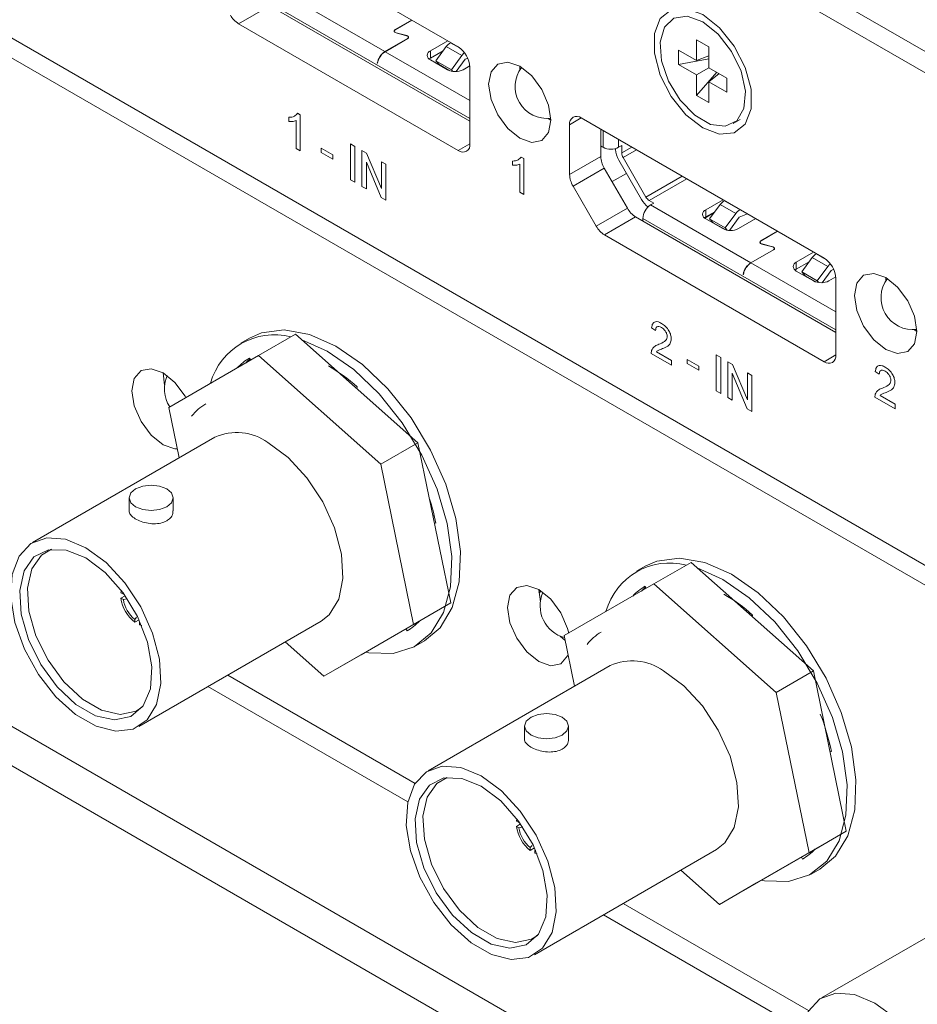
# Model space of a CAD drawing. Header units: millimetres. Extents: x 0 to 1118, y 0 to 864.
# Tile 159 of 256: x 127 to 137, y 670 to 682. Entities that reach past the tile are written whole.
import ezdxf

# ---------------------------------------------------------------- set-up
doc = ezdxf.new("R2010")
doc.units = ezdxf.units.MM

msp = doc.modelspace()

# ---------------------------------------------------------------- linework, layer by layer
at = {"color": 9, "linetype": 'Continuous', "lineweight": 0}
for p, q in [((145.917, 662.6045), (98.0802, 690.22)), ((145.917, 662.1583), (97.9388, 689.8555)), ((130.1068, 681.8434), (131.2452, 681.1862)), ((129.9372, 681.7066), (129.5837, 681.5025)), ((130.0184, 681.6903), (132.2104, 680.4249)), ((131.3601, 681.4341), (131.3601, 681.4362)), ((131.3726, 681.3987), (131.3726, 681.4003)), ((131.4926, 681.3681), (131.4926, 681.3665)), ((131.5016, 681.3342), (131.5016, 681.3321)), ((131.9417, 681.2444), (132.1184, 681.1424)), ((132.1002, 681.2234), (131.991, 681.2864)), ((131.247, 681.1852), (132.2104, 680.629)), ((131.7614, 681.1944), (131.7614, 681.1127)), ((130.1551, 680.3915), (130.1551, 680.4398)), ((130.2528, 680.4854), (130.282, 680.4686)), ((130.282, 680.4686), (130.282, 680.0603)), ((133.4744, 680.4322), (133.3418, 680.3557)), ((130.2367, 680.0865), (130.2367, 680.4046)), ((133.7219, 680.2894), (133.7219, 680.0994)), ((130.282, 680.0603), (130.2367, 680.0865)), ((130.5222, 680.0891), (130.6537, 680.0132)), ((130.5222, 680.042), (130.5222, 680.0891)), ((130.8531, 680.1389), (130.903, 680.1101)), ((130.8531, 679.7306), (130.8531, 680.1389)), ((130.903, 680.1101), (130.903, 679.7018)), ((132.0779, 680.0626), (132.2104, 680.1392)), ((133.8987, 680.1873), (133.8987, 680.0994)), ((133.934, 680.035), (134.0483, 680.1009)), ((130.6537, 679.9661), (130.5222, 680.042)), ((130.6537, 680.0132), (130.6537, 679.9661)), ((130.9846, 680.063), (131.0373, 680.0326)), ((130.9846, 679.6547), (130.9846, 680.063)), ((131.0373, 680.0326), (131.2067, 679.6301)), ((132.7923, 679.9891), (132.8215, 679.9722)), ((133.3418, 679.7903), (133.6954, 679.9944)), ((134.1013, 680.0703), (133.9495, 679.9827)), ((131.2038, 679.5281), (131.0344, 679.9306)), ((131.0344, 679.9306), (131.0344, 679.6259)), ((131.2067, 679.9348), (131.2565, 679.906)), ((131.2067, 679.6301), (131.2067, 679.9348)), ((131.2565, 679.906), (131.2565, 679.4977)), ((132.6945, 679.8952), (132.6945, 679.9434)), ((132.7761, 679.5901), (132.7761, 679.9082)), ((132.8215, 679.9722), (132.8215, 679.5639)), ((133.7342, 679.8638), (133.3806, 679.6597)), ((134.2084, 679.5344), (134.619, 679.7714)), ((130.903, 679.7018), (130.8531, 679.7306)), ((131.0344, 679.6259), (130.9846, 679.6547)), ((134.6721, 679.7408), (134.2459, 679.4948)), ((131.2565, 679.4977), (131.2038, 679.5281)), ((132.8215, 679.5639), (132.7761, 679.5901)), ((134.261, 679.4452), (135.3995, 678.788)), ((135.0512, 679.4493), (135.2279, 679.3473)), ((135.1005, 679.4913), (135.2773, 679.3893)), ((133.6442, 679.2032), (133.9977, 679.4074)), ((134.0915, 679.3084), (133.7379, 679.1043)), ((134.8877, 679.3896), (134.8877, 679.3079)), ((134.1727, 679.2921), (136.3647, 678.0267)), ((135.5144, 679.0359), (135.5144, 679.038)), ((135.5269, 679.0005), (135.5269, 679.0021)), ((135.6469, 678.9699), (135.6469, 678.9683)), ((135.6558, 678.936), (135.6558, 678.9339)), ((136.2544, 678.8252), (136.1453, 678.8882)), ((135.4013, 678.787), (136.3647, 678.2308)), ((135.9157, 678.7962), (135.9157, 678.7145)), ((136.0959, 678.8462), (136.2727, 678.7442)), ((134.3184, 678.018), (134.2731, 678.0494)), ((134.4997, 677.6255), (134.2685, 677.7589)), ((134.3267, 677.7777), (134.4997, 677.6778)), ((135.0074, 677.7407), (135.0572, 677.7119)), ((135.0074, 677.3324), (135.0074, 677.7407)), ((136.2321, 677.6644), (136.3647, 677.741)), ((134.4997, 677.6778), (134.4997, 677.6255)), ((134.6765, 677.6909), (134.8079, 677.615)), ((134.6765, 677.6438), (134.6765, 677.6909)), ((134.8079, 677.5679), (134.6765, 677.6438)), ((135.0572, 677.7119), (135.0572, 677.3036)), ((135.1388, 677.6648), (135.1915, 677.6344)), ((135.1388, 677.2565), (135.1388, 677.6648)), ((135.1915, 677.6344), (135.3609, 677.2319)), ((134.8079, 677.615), (134.8079, 677.5679)), ((135.3581, 677.1299), (135.1887, 677.5324)), ((135.1887, 677.5324), (135.1887, 677.2277)), ((135.3609, 677.5366), (135.4108, 677.5078)), ((135.3609, 677.2319), (135.3609, 677.5366)), ((136.8579, 677.5217), (136.8125, 677.5531)), ((135.4108, 677.5078), (135.4108, 677.0995)), ((135.0572, 677.3036), (135.0074, 677.3324)), ((135.1887, 677.2277), (135.1388, 677.2565)), ((137.0392, 677.1291), (136.808, 677.2626)), ((136.8662, 677.2813), (137.0392, 677.1814)), ((137.0392, 677.1814), (137.0392, 677.1291)), ((135.4108, 677.0995), (135.3581, 677.1299)), ((132.992, 675.0561), (133.0084, 675.0656))]:
    msp.add_line(p, q, dxfattribs=at)
at = {"color": 7, "linetype": 'Continuous', "lineweight": 15}
for p, q in [((124.1317, 688.8356), (145.917, 676.2592)), ((124.1141, 688.6019), (145.917, 676.0153)), ((124.1141, 683.0086), (145.917, 670.422)), ((124.1141, 682.784), (145.917, 670.1975)), ((132.0779, 681.2384), (129.3201, 682.8304)), ((129.9372, 681.7066), (132.2104, 680.3943)), ((131.3601, 681.4362), (131.5477, 681.5445)), ((131.5494, 681.5435), (131.3619, 681.4352)), ((129.5837, 681.5025), (132.0779, 680.0626)), ((131.2452, 681.1862), (131.5016, 681.3342)), ((131.5033, 681.3332), (131.247, 681.1852)), ((131.3509, 681.4199), (131.3509, 681.4119)), ((131.4916, 681.3668), (131.3716, 681.399)), ((131.3726, 681.4003), (131.4926, 681.3681)), ((131.5118, 681.3407), (131.5118, 681.3485)), ((134.7834, 681.3198), (134.9231, 681.2392)), ((134.7834, 681.0841), (134.7834, 681.3198)), ((131.7614, 681.1944), (131.9578, 681.3077)), ((131.9417, 681.2444), (131.8224, 681.0816)), ((131.9932, 681.2873), (131.991, 681.2864)), ((131.9912, 681.2884), (131.9912, 681.2865)), ((134.9231, 681.2392), (134.9231, 681.0034)), ((131.7614, 681.1127), (131.7467, 681.1025)), ((131.9066, 681.1965), (131.7614, 681.1127)), ((131.955, 680.9806), (131.7614, 681.0923)), ((131.9992, 680.9796), (132.1184, 681.1424)), ((132.1573, 681.099), (132.0553, 680.9598)), ((132.1585, 681.1001), (132.1859, 681.1116)), ((134.5792, 681.2019), (134.7834, 681.0841)), ((134.5792, 681.0407), (134.5792, 681.2019)), ((134.5792, 681.0407), (134.9231, 681.1056)), ((134.9231, 681.1367), (134.7834, 681.0841)), ((131.1608, 681.0558), (131.1586, 681.0546)), ((131.1604, 681.0535), (131.1586, 681.0546)), ((131.8224, 681.0816), (131.9992, 680.9796)), ((131.8224, 681.0816), (131.8613, 681.0383)), ((131.8613, 681.0383), (131.9814, 680.9689)), ((131.9488, 680.9841), (131.9518, 680.986)), ((132.0156, 680.9612), (131.9992, 680.9796)), ((132.2097, 681.0256), (132.1318, 680.9806)), ((132.2104, 680.1392), (132.2104, 681.0088)), ((134.7834, 680.9228), (134.5792, 681.0407)), ((134.7834, 680.9228), (134.9231, 681.0034)), ((134.9231, 681.0034), (135.1273, 680.8856)), ((134.7834, 680.687), (135.0116, 680.9523)), ((134.7834, 680.687), (134.7834, 680.9228)), ((135.0385, 680.9368), (134.9231, 680.8422)), ((135.1273, 680.8856), (135.1273, 680.7243)), ((134.9231, 680.8422), (134.9231, 680.6064)), ((135.1273, 680.7243), (134.9231, 680.8422)), ((134.9231, 680.6064), (134.7834, 680.687)), ((133.0972, 680.4271), (133.1297, 680.4066)), ((136.2321, 678.8402), (133.4744, 680.4322)), ((133.3418, 680.3557), (133.3418, 679.7903)), ((135.197, 680.3677), (135.2765, 680.4136)), ((133.6954, 680.3047), (133.6954, 679.9944)), ((133.7104, 680.1061), (133.7219, 680.0994)), ((133.8633, 680.0851), (133.8633, 680.0758)), ((133.8987, 680.0994), (133.934, 680.1199)), ((133.934, 680.035), (133.934, 680.1199)), ((134.2084, 679.5344), (133.9495, 679.9827)), ((133.7342, 679.8638), (133.9977, 679.4074)), ((134.1584, 679.5055), (133.8995, 679.9538)), ((133.9866, 679.8031), (133.8236, 679.709)), ((133.6442, 679.2032), (133.3806, 679.6597)), ((134.2964, 679.4656), (134.2459, 679.4948)), ((134.2964, 679.4656), (134.261, 679.4452)), ((134.8877, 679.3896), (135.0841, 679.503)), ((135.0512, 679.4493), (134.9319, 679.2865)), ((135.1027, 679.4922), (135.1005, 679.4913)), ((134.0915, 679.3084), (136.3647, 677.9961)), ((134.8877, 679.3079), (134.873, 679.2978)), ((134.985, 679.359), (134.8755, 679.2958)), ((134.9915, 679.3678), (134.8877, 679.3079)), ((135.1087, 679.1845), (135.2279, 679.3473)), ((135.2668, 679.304), (135.1577, 679.155)), ((135.36, 679.3437), (135.268, 679.305)), ((135.2773, 679.3893), (135.2795, 679.3902)), ((134.1727, 679.2921), (134.1727, 679.2738)), ((135.0813, 679.1758), (134.8877, 679.2876)), ((134.9319, 679.2865), (135.1087, 679.1845)), ((134.9319, 679.2865), (134.9708, 679.2432)), ((134.9708, 679.2432), (135.1077, 679.1642)), ((135.4544, 679.2892), (135.2581, 679.1758)), ((133.7379, 679.1043), (136.2321, 677.6644)), ((135.1325, 679.1579), (135.1087, 679.1845)), ((135.5144, 679.038), (135.7019, 679.1463)), ((135.7037, 679.1453), (135.5162, 679.037)), ((135.5052, 679.0217), (135.5052, 679.0137)), ((135.6458, 678.9686), (135.5258, 679.0008)), ((135.5269, 679.0021), (135.6469, 678.9699)), ((135.3995, 678.788), (135.6558, 678.936)), ((135.6576, 678.935), (135.4013, 678.787)), ((135.6661, 678.9425), (135.6661, 678.9503)), ((135.9157, 678.7962), (136.1121, 678.9095)), ((136.1474, 678.8891), (136.1453, 678.8882)), ((136.1455, 678.8902), (136.1455, 678.8883)), ((136.0608, 678.7983), (135.9157, 678.7145)), ((136.0959, 678.8462), (135.9767, 678.6834)), ((136.1534, 678.5814), (136.2727, 678.7442)), ((135.315, 678.6576), (135.3129, 678.6564)), ((135.3147, 678.6553), (135.3129, 678.6564)), ((135.9157, 678.7145), (135.901, 678.7043)), ((136.1092, 678.5824), (135.9157, 678.6941)), ((135.9767, 678.6834), (136.1534, 678.5814)), ((135.9767, 678.6834), (136.0155, 678.6401)), ((136.0155, 678.6401), (136.1357, 678.5707)), ((136.3115, 678.7008), (136.2095, 678.5616)), ((136.3128, 678.7019), (136.3402, 678.7134)), ((136.1031, 678.5859), (136.106, 678.5878)), ((136.1699, 678.563), (136.1534, 678.5814)), ((136.3639, 678.6274), (136.286, 678.5824)), ((136.3647, 677.741), (136.3647, 678.6106)), ((129.8077, 677.7331), (130.2302, 677.977)), ((131.6202, 676.7445), (130.2302, 677.977)), ((137.2515, 678.0289), (137.2839, 678.0084)), ((129.7092, 677.9331), (129.6102, 677.8759)), ((129.8077, 677.7331), (128.7901, 677.1455)), ((129.7082, 677.706), (129.7214, 677.6833)), ((131.1977, 676.5006), (129.8077, 677.7331)), ((128.7438, 677.3998), (128.726, 677.5382)), ((130.93, 677.3787), (130.9252, 677.3607)), ((128.7901, 677.1455), (128.9076, 676.5711)), ((129.3137, 676.8055), (127.2454, 675.6116)), ((131.1977, 676.5006), (131.6202, 676.7445)), ((131.9927, 674.9243), (131.6202, 676.7445)), ((131.5702, 674.6804), (131.1977, 676.5006)), ((128.3409, 676.1182), (128.3409, 675.9698)), ((128.8409, 675.9698), (128.8409, 676.1182)), ((131.8047, 675.9178), (131.791, 675.9099)), ((131.8244, 675.8296), (131.8065, 675.8344)), ((134.1994, 675.341), (134.1004, 675.2838)), ((134.2978, 675.141), (134.7203, 675.3849)), ((136.1104, 674.1524), (134.7203, 675.3849)), ((128.2481, 675.0403), (128.2533, 675.0653)), ((133.0095, 674.9373), (132.9916, 675.0757)), ((132.9929, 675.0398), (133.0221, 675.0566)), ((134.2978, 675.141), (133.2802, 674.5534)), ((134.1984, 675.1139), (134.2115, 675.0912)), ((135.6879, 673.9085), (134.2978, 675.141)), ((128.275, 675.0248), (128.2481, 675.0403)), ((128.2481, 674.9791), (128.296, 675.0067)), ((128.275, 674.9636), (128.2481, 674.9791)), ((128.2767, 675.0338), (128.275, 675.0248)), ((128.32, 674.9703), (128.275, 674.9636)), ((130.9751, 674.3367), (131.9927, 674.9243)), ((131.5702, 674.6804), (131.9927, 674.9243)), ((128.4053, 674.7378), (128.4257, 674.7634)), ((128.4053, 674.7378), (128.4053, 674.7068)), ((128.4532, 674.7344), (128.4053, 674.7068)), ((135.4202, 674.7866), (135.4153, 674.7686)), ((128.4516, 673.5222), (130.5198, 674.7162)), ((128.4584, 674.7072), (128.4584, 674.6762)), ((128.4584, 674.7072), (128.467, 674.7042)), ((128.4845, 674.6677), (128.4584, 674.6762)), ((130.5526, 674.0928), (131.5702, 674.6804)), ((131.4971, 674.6077), (131.4839, 674.6305)), ((131.5906, 674.6744), (131.5829, 674.6876)), ((131.5951, 674.4377), (131.6941, 674.4949)), ((133.2914, 674.4991), (133.2342, 674.548)), ((133.2802, 674.5534), (133.3978, 673.9791)), ((130.1138, 674.4818), (130.5526, 674.0928)), ((130.5526, 674.0928), (130.9751, 674.3367)), ((133.8038, 674.2135), (131.7355, 673.0195)), ((129.4602, 674.1045), (131.5881, 672.876)), ((135.6879, 673.9085), (136.1104, 674.1524)), ((136.4828, 672.3322), (136.1104, 674.1524)), ((129.2357, 673.9749), (131.505, 672.6648)), ((136.0603, 672.0883), (135.6879, 673.9085)), ((132.8311, 673.5261), (132.8311, 673.3777)), ((133.3311, 673.3777), (133.3311, 673.5261)), ((136.2948, 673.3257), (136.2811, 673.3178)), ((136.3146, 673.2375), (136.2966, 673.2423)), ((132.7383, 672.4482), (132.7434, 672.4732)), ((132.7651, 672.4327), (132.7383, 672.4482)), ((132.7383, 672.387), (132.7861, 672.4146)), ((132.7651, 672.3715), (132.7383, 672.387)), ((132.7668, 672.4417), (132.7651, 672.4327)), ((132.8102, 672.3783), (132.7651, 672.3715)), ((135.4652, 671.7446), (136.4828, 672.3322)), ((136.0603, 672.0883), (136.4828, 672.3322)), ((132.8954, 672.1457), (132.9159, 672.1713)), ((132.8954, 672.1457), (132.8954, 672.1147)), ((132.9433, 672.1423), (132.8954, 672.1147)), ((132.9417, 670.9301), (135.01, 672.1241)), ((132.9485, 672.1151), (132.9485, 672.0841)), ((132.9485, 672.1151), (132.9571, 672.1121)), ((132.9746, 672.0756), (132.9485, 672.0841)), ((135.0427, 671.5007), (136.0603, 672.0883)), ((135.9872, 672.0156), (135.974, 672.0384)), ((136.0807, 672.0823), (136.073, 672.0955)), ((134.604, 671.8897), (135.0427, 671.5007)), ((136.0852, 671.8456), (136.1842, 671.9028)), ((135.0427, 671.5007), (135.4652, 671.7446)), ((138.2715, 671.6343), (136.2032, 670.4403)), ((133.9503, 671.5124), (136.0558, 670.2969)), ((133.7258, 671.3828), (135.9727, 670.0857))]:
    msp.add_line(p, q, dxfattribs=at)
at = {"color": 7, "linetype": 'Continuous', "lineweight": 15, "flags": 128}
for points in [[(134.8533, 680.3201), (135.0437, 680.2489), (135.2112, 680.2639), (135.3355, 680.3632), (135.4016, 680.5349), (135.4016, 680.7582), (135.3355, 681.0062), (135.2112, 681.2491), (135.0437, 681.4574), (134.8533, 681.6061), (134.6628, 681.6773), (134.4953, 681.6623), (134.371, 681.563), (134.3049, 681.3913), (134.3049, 681.168), (134.371, 680.92), (134.4953, 680.6772), (134.6628, 680.4688), (134.8533, 680.3201)], [(134.8533, 681.5245), (134.6776, 681.588), (134.5257, 681.567), (134.4181, 681.4646), (134.3692, 681.2944), (134.3857, 681.0794), (134.4653, 680.8488), (134.5973, 680.6336), (134.7639, 680.4629), (134.9426, 680.3597), (135.1092, 680.3381), (135.2412, 680.4009), (135.3208, 680.5396), (135.3373, 680.7355), (135.2884, 680.9621), (135.1808, 681.1889), (135.0289, 681.3852), (134.8533, 681.5245)], [(131.3716, 681.399), (131.3634, 681.4019), (131.3567, 681.4058), (131.3518, 681.4106), (131.349, 681.4159), (131.3485, 681.4214), (131.3503, 681.4268), (131.3542, 681.4319), (131.3601, 681.4362)], [(131.3726, 681.4003), (131.365, 681.403), (131.3587, 681.4067), (131.3541, 681.4112), (131.3515, 681.4161), (131.351, 681.4213), (131.3527, 681.4264), (131.3564, 681.4311), (131.3619, 681.4352)], [(131.5016, 681.3342), (131.5067, 681.338), (131.5102, 681.3424), (131.5117, 681.3472), (131.5113, 681.352), (131.5088, 681.3566), (131.5046, 681.3608), (131.4987, 681.3642), (131.4916, 681.3668)], [(131.4926, 681.3681), (131.5002, 681.3654), (131.5065, 681.3617), (131.5111, 681.3572), (131.5137, 681.3522), (131.5142, 681.3471), (131.5126, 681.342), (131.5089, 681.3372), (131.5033, 681.3332)], [(132.7761, 680.2025), (132.9114, 680.1555), (133.0261, 680.1778), (133.1028, 680.266), (133.1297, 680.4067), (133.1028, 680.5785), (133.0261, 680.7551), (132.9114, 680.9099), (132.7761, 681.0191), (132.6408, 681.0661), (132.5261, 681.0438), (132.4495, 680.9556), (132.4226, 680.8149), (132.4495, 680.6431), (132.5261, 680.4664), (132.6408, 680.3117), (132.7761, 680.2025)], [(132.7761, 681.0191), (132.7761, 681.019), (132.7776, 680.9807)], [(133.7104, 680.1061), (133.7007, 680.1127), (133.6954, 680.1174)], [(134.1738, 679.2608), (134.1736, 679.2621), (134.1727, 679.2738)], [(135.5258, 679.0008), (135.5177, 679.0037), (135.511, 679.0076), (135.5061, 679.0124), (135.5033, 679.0177), (135.5028, 679.0232), (135.5045, 679.0286), (135.5085, 679.0337), (135.5144, 679.038)], [(135.5269, 679.0021), (135.5192, 679.0048), (135.513, 679.0085), (135.5084, 679.013), (135.5058, 679.0179), (135.5053, 679.0231), (135.5069, 679.0282), (135.5106, 679.0329), (135.5162, 679.037)], [(135.6558, 678.936), (135.661, 678.9398), (135.6645, 678.9442), (135.666, 678.949), (135.6655, 678.9538), (135.6631, 678.9584), (135.6588, 678.9626), (135.6529, 678.966), (135.6458, 678.9686)], [(135.6469, 678.9699), (135.6545, 678.9672), (135.6608, 678.9635), (135.6654, 678.959), (135.668, 678.954), (135.6685, 678.9489), (135.6668, 678.9438), (135.6631, 678.939), (135.6576, 678.935)], [(136.9304, 677.8043), (137.0657, 677.7573), (137.1804, 677.7796), (137.257, 677.8678), (137.2839, 678.0085), (137.257, 678.1803), (137.1804, 678.357), (137.0657, 678.5117), (136.9304, 678.6209), (136.7951, 678.6679), (136.6804, 678.6456), (136.6037, 678.5574), (136.5768, 678.4167), (136.6037, 678.2449), (136.6804, 678.0682), (136.7951, 677.9135), (136.9304, 677.8043)], [(136.9304, 678.6209), (136.9304, 678.6208), (136.9319, 678.5825)], [(129.7092, 677.9331), (129.8422, 677.9916), (130.1008, 678.0257), (130.3876, 677.975), (130.689, 677.8421), (130.991, 677.633), (131.2795, 677.3575), (131.541, 677.0286), (131.7632, 676.6616), (131.9358, 676.2737), (132.0506, 675.8829), (132.1025, 675.5077), (132.0888, 675.1655), (132.0102, 674.8723), (131.8705, 674.6418), (131.6941, 674.4949)], [(130.3015, 677.9138), (130.59, 677.7849), (130.892, 677.5758), (131.1805, 677.3004), (131.442, 676.9715), (131.6642, 676.6044), (131.8368, 676.2165), (131.9517, 675.8258), (132.0035, 675.4505), (131.9898, 675.1083), (131.9112, 674.8151), (131.7715, 674.5847), (131.5771, 674.4277), (131.3371, 674.3516), (131.0628, 674.3599), (131.0273, 674.3668)], [(128.9851, 677.2581), (128.976, 677.2743), (128.8613, 677.429), (128.726, 677.5382), (128.5907, 677.5853), (128.476, 677.563), (128.3994, 677.4748), (128.3724, 677.3341), (128.3994, 677.1623), (128.476, 676.9856), (128.5907, 676.8309), (128.726, 676.7217), (128.726, 676.7217)], [(130.5198, 674.7162), (130.6136, 674.7906), (130.7205, 674.9671), (130.7677, 675.2024), (130.7519, 675.4792), (130.6741, 675.7768), (130.5401, 676.0733), (130.3599, 676.3466), (130.1469, 676.5765), (129.9168, 676.7458)], [(128.726, 676.7217), (128.8613, 676.6747), (128.8867, 676.6735)], [(128.7677, 676.0162), (128.6866, 675.9849), (128.5909, 675.9739), (128.4953, 675.9849), (128.4142, 676.0162), (128.36, 676.063), (128.3409, 676.1182), (128.36, 676.1735), (128.4142, 676.2203), (128.4953, 676.2516), (128.5909, 676.2626), (128.6866, 676.2516), (128.7677, 676.2203), (128.8219, 676.1735), (128.8409, 676.1182), (128.8219, 676.063), (128.7677, 676.0162)], [(127.8485, 675.5518), (128.0786, 675.3825), (128.2917, 675.1526), (128.4718, 674.8793), (128.6058, 674.5828), (128.6836, 674.2852), (128.6994, 674.0084), (128.6522, 673.7731), (128.5453, 673.5966), (128.3868, 673.4921), (128.1883, 673.4673), (127.9646, 673.5241), (127.7323, 673.6582), (127.5087, 673.8596), (127.3102, 674.1136), (127.1516, 674.4012), (127.0448, 674.701), (126.9975, 674.9909), (127.0134, 675.2494), (127.0912, 675.4572), (127.2251, 675.599), (127.4053, 675.6643), (127.6184, 675.6482), (127.8485, 675.5518)], [(127.8485, 675.4355), (127.6268, 675.5249), (127.4248, 675.5292), (127.2604, 675.4479), (127.1483, 675.2884), (127.0984, 675.0648), (127.1151, 674.7969), (127.1971, 674.5086), (127.3369, 674.2255), (127.5221, 673.9727), (127.7364, 673.7727), (127.9606, 673.6433), (128.1748, 673.5959), (128.3601, 673.6348), (128.4999, 673.7565), (128.5818, 673.9503), (128.5986, 674.1988), (128.5487, 674.48), (128.4366, 674.7689), (128.2722, 675.0399), (128.0702, 675.2689), (127.8485, 675.4355)], [(127.4606, 675.535), (127.3449, 675.468), (127.2355, 675.3123), (127.1867, 675.0939), (127.2031, 674.8324), (127.2831, 674.5508), (127.4196, 674.2743), (127.6005, 674.0275), (127.8097, 673.8322), (128.0287, 673.7058), (128.2379, 673.6595), (128.4188, 673.6975), (128.4867, 673.7416)], [(134.1994, 675.341), (134.3323, 675.3995), (134.5909, 675.4336), (134.8777, 675.3829), (135.1791, 675.25), (135.4811, 675.0409), (135.7696, 674.7654), (136.0311, 674.4365), (136.2533, 674.0695), (136.4259, 673.6816), (136.5408, 673.2908), (136.5926, 672.9156), (136.5789, 672.5734), (136.5003, 672.2802), (136.3606, 672.0497), (136.1842, 671.9028)], [(134.7917, 675.3217), (135.0801, 675.1928), (135.3821, 674.9837), (135.6706, 674.7083), (135.9321, 674.3794), (136.1543, 674.0123), (136.3269, 673.6244), (136.4418, 673.2337), (136.4936, 672.8584), (136.4799, 672.5162), (136.4013, 672.223), (136.2616, 671.9926), (136.0672, 671.8356), (135.8272, 671.7595), (135.5529, 671.7678), (135.5175, 671.7747)], [(133.3316, 674.5831), (133.3183, 674.6351), (133.2416, 674.8118), (133.1269, 674.9666), (132.9916, 675.0757), (132.8563, 675.1228), (132.7416, 675.1005), (132.665, 675.0123), (132.6381, 674.8716), (132.665, 674.6998), (132.7416, 674.5231), (132.8563, 674.3684), (132.9916, 674.2592), (132.9916, 674.2592)], [(132.9916, 674.2592), (133.1269, 674.2122), (133.2416, 674.2345), (133.3183, 674.3227), (133.3244, 674.3375)], [(135.01, 672.1241), (135.1037, 672.1985), (135.2106, 672.375), (135.2578, 672.6103), (135.242, 672.8871), (135.1642, 673.1847), (135.0303, 673.4812), (134.8501, 673.7545), (134.637, 673.9844), (134.4069, 674.1537)], [(133.2578, 673.4241), (133.1767, 673.3928), (133.0811, 673.3818), (132.9854, 673.3928), (132.9043, 673.4241), (132.8501, 673.4709), (132.8311, 673.5261), (132.8501, 673.5814), (132.9043, 673.6282), (132.9854, 673.6595), (133.0811, 673.6705), (133.1767, 673.6595), (133.2578, 673.6282), (133.312, 673.5814), (133.3311, 673.5261), (133.312, 673.4709), (133.2578, 673.4241)], [(132.3386, 672.9597), (132.5687, 672.7904), (132.7818, 672.5605), (132.962, 672.2872), (133.0959, 671.9907), (133.1737, 671.6931), (133.1896, 671.4163), (133.1423, 671.181), (133.0354, 671.0045), (132.8769, 670.9), (132.6784, 670.8752), (132.4547, 670.932), (132.2225, 671.0661), (131.9988, 671.2675), (131.8003, 671.5215), (131.6418, 671.8091), (131.5349, 672.1089), (131.4876, 672.3988), (131.5035, 672.6573), (131.5813, 672.8651), (131.7152, 673.0069), (131.8954, 673.0722), (132.1085, 673.0561), (132.3386, 672.9597)], [(132.3386, 672.8434), (132.1169, 672.9328), (131.9149, 672.9371), (131.7505, 672.8558), (131.6384, 672.6963), (131.5885, 672.4727), (131.6053, 672.2048), (131.6872, 671.9165), (131.827, 671.6334), (132.0122, 671.3806), (132.2265, 671.1806), (132.4507, 671.0512), (132.665, 671.0038), (132.8502, 671.0427), (132.99, 671.1644), (133.0719, 671.3582), (133.0887, 671.6067), (133.0388, 671.8879), (132.9267, 672.1769), (132.7623, 672.4478), (132.5603, 672.6768), (132.3386, 672.8434)], [(131.9508, 672.9429), (131.8351, 672.876), (131.7256, 672.7202), (131.6769, 672.5018), (131.6932, 672.2403), (131.7732, 671.9587), (131.9097, 671.6823), (132.0906, 671.4354), (132.2998, 671.2401), (132.5188, 671.1137), (132.728, 671.0674), (132.9089, 671.1054), (132.9768, 671.1495)], [(136.8063, 670.3806), (137.0364, 670.2112), (137.2495, 669.9814), (137.4296, 669.7081), (137.5636, 669.4116), (137.6414, 669.1139), (137.6572, 668.8372), (137.61, 668.6018), (137.5031, 668.4254), (137.3446, 668.3209), (137.1461, 668.2961), (136.9224, 668.3528), (136.6901, 668.4869), (136.4665, 668.6884), (136.268, 668.9424), (136.1094, 669.2299), (136.0026, 669.5298), (135.9553, 669.8197), (135.9712, 670.0781), (136.049, 670.286), (136.1829, 670.4278), (136.3631, 670.4931), (136.5762, 670.4769), (136.8063, 670.3806)]]:
    msp.add_lwpolyline(points, dxfattribs=at)
at = {"color": 7, "linetype": 'Continuous', "lineweight": 15}
for centre, radius, start, end in [((129.7268, 681.732), 0.2705, 208.85531, 238.04582), ((132.0443, 681.1736), 0.1247, 115.31842, 145.42763), ((131.9226, 680.9957), 0.2881, 2.60518, 57.39507), ((131.3516, 681.0219), 0.1957, 122.92281, 170.40034), ((131.3534, 681.0209), 0.1957, 122.92281, 170.40034), ((131.7808, 681.1433), 0.0546, 110.78301, 249.21403), ((132.2338, 681.0597), 0.1419, 126.70988, 144.38749), ((132.1599, 681.0973), 0.00313, 115.33512, 145.39224), ((132.0434, 681.1512), 0.1921, 242.61024, 297.38976), ((133.0855, 680.7894), 0.3625, 143.07769, 276.91693), ((133.4226, 680.3688), 0.0819, 50.79727, 189.21472), ((132.1296, 680.1261), 0.0819, 230.79542, 9.21459), ((133.8103, 680.27), 0.1921, 242.60965, 297.39134), ((133.9657, 680.0037), 0.2705, 181.95519, 211.14537), ((134.1156, 680.0844), 0.2525, 181.95569, 211.14451), ((134.0422, 680.0387), 0.1082, 181.95807, 211.1434), ((133.6122, 679.7996), 0.2705, 181.95519, 211.14537), ((134.3032, 679.5866), 0.1082, 208.8564, 238.04451), ((134.3913, 679.6367), 0.2673, 209.39923, 233.31006), ((134.3646, 679.2834), 0.1921, 122.60485, 177.39453), ((135.1538, 679.3786), 0.1247, 115.31842, 145.42763), ((134.2346, 679.5379), 0.2705, 208.85561, 238.04552), ((134.9071, 679.3386), 0.0546, 110.78401, 249.21303), ((135.3306, 679.2765), 0.1247, 115.31842, 145.42763), ((135.2694, 679.3022), 0.00313, 115.33512, 145.39224), ((133.8811, 679.3338), 0.2705, 208.85561, 238.04552), ((135.1697, 679.3464), 0.1921, 242.61129, 297.3897), ((136.1986, 678.7755), 0.1247, 115.31842, 145.42763), ((135.5059, 678.6237), 0.1957, 122.92281, 170.40034), ((135.5076, 678.6227), 0.1957, 122.92281, 170.40034), ((135.935, 678.7452), 0.0546, 110.78435, 249.21565), ((136.0768, 678.5975), 0.2881, 2.60479, 57.3948), ((136.388, 678.6615), 0.1419, 126.70988, 144.38749), ((136.3141, 678.6991), 0.00313, 115.33512, 145.39224), ((136.1976, 678.753), 0.1921, 242.61129, 297.3897), ((137.2397, 678.3912), 0.3625, 143.07769, 276.91693), ((129.9906, 677.217), 0.7535, 75.60215, 164.40231), ((136.2839, 677.7279), 0.0819, 230.79633, 9.21566), ((130.0161, 677.1754), 0.6135, 120.12196, 136.82689), ((130.129, 677.2179), 0.6336, 130.94799, 136.71766), ((129.583, 675.8755), 2.0185, 48.13567, 59.65667), ((129.1162, 677.3552), 0.375, 156.0894, 212.84135), ((129.5016, 676.6953), 0.5707, 120.55009, 142.20765), ((129.5641, 676.2591), 0.6011, 54.07079, 114.61867), ((129.315, 675.3118), 2.5623, 11.65849, 18.09964), ((134.4807, 674.625), 0.7535, 75.60175, 164.40241), ((134.5063, 674.5833), 0.6135, 120.12196, 136.82689), ((134.6173, 674.6277), 0.631, 130.93845, 136.73245), ((128.6637, 675.0375), 0.4197, 188.00317, 231.99724), ((128.6325, 675.0195), 0.3618, 188.88342, 231.11658), ((133.3818, 674.8927), 0.375, 156.0894, 255.03116), ((134.0731, 673.2834), 2.0185, 48.13567, 59.65667), ((131.1892, 675.1383), 0.6134, 300.12109, 316.85007), ((133.9917, 674.1032), 0.5707, 120.55009, 142.20765), ((134.0542, 673.667), 0.6011, 54.07079, 114.61867), ((133.7223, 672.6985), 2.6477, 11.74478, 21.35572), ((133.1538, 672.4454), 0.4197, 188.00317, 231.99724), ((133.1226, 672.4274), 0.3618, 188.88342, 231.11658), ((135.6794, 672.5462), 0.6134, 300.12109, 316.85007)]:
    msp.add_arc(centre, radius, start, end, dxfattribs=at)
at = {"color": 9, "linetype": 'Continuous', "lineweight": 0}
for points, knots in [([(130.1551, 680.4398), (130.1771, 680.4414), (130.2165, 680.4444), (130.2417, 680.4729), (130.2528, 680.4854)], [0, 0, 0, 0, 0.5604293, 1, 1, 1, 1]), ([(130.2367, 680.4046), (130.2226, 680.3992), (130.1976, 680.3896), (130.1681, 680.3909), (130.1551, 680.3915)], [0, 0, 0, 0, 0.5596783, 1, 1, 1, 1]), ([(132.6945, 679.9434), (132.7166, 679.9451), (132.756, 679.948), (132.7812, 679.9765), (132.7923, 679.9891)], [0, 0, 0, 0, 0.5604276, 1, 1, 1, 1]), ([(132.7761, 679.9082), (132.7621, 679.9029), (132.7371, 679.8932), (132.7075, 679.8946), (132.6945, 679.8952)], [0, 0, 0, 0, 0.5596688, 1, 1, 1, 1]), ([(134.2731, 678.0494), (134.2757, 678.066), (134.2809, 678.0992), (134.3113, 678.1217), (134.3492, 678.1183), (134.374, 678.1055), (134.3864, 678.0992)], [0, 0, 0, 0, 0.28023621, 0.55889543, 0.7791298, 1, 1, 1, 1]), ([(134.3864, 678.0992), (134.4018, 678.089), (134.4326, 678.0688), (134.4694, 678.0192), (134.4919, 677.9674), (134.4941, 677.9383), (134.4952, 677.9237)], [0, 0, 0, 0, 0.2804908, 0.5596484, 0.7797505, 1, 1, 1, 1]), ([(134.3854, 678.0526), (134.3756, 678.0574), (134.3561, 678.067), (134.3326, 678.0622), (134.3201, 678.0436), (134.3189, 678.0266), (134.3184, 678.018)], [0, 0, 0, 0, 0.2804021, 0.5594954, 0.7793749, 1, 1, 1, 1]), ([(134.4498, 677.9493), (134.4486, 677.9605), (134.4463, 677.9827), (134.4279, 678.0152), (134.4067, 678.0389), (134.3925, 678.048), (134.3854, 678.0526)], [0, 0, 0, 0, 0.2790854, 0.5586204, 0.7790532, 1, 1, 1, 1]), ([(134.2733, 677.7925), (134.2793, 677.8049), (134.2891, 677.8253), (134.3114, 677.8427), (134.3323, 677.8538), (134.3473, 677.8591), (134.3548, 677.8618)], [0, 0, 0, 0, 0.3394107, 0.5595238, 0.7797575, 1, 1, 1, 1]), ([(134.3548, 677.8618), (134.3774, 677.8711), (134.4088, 677.884), (134.4436, 677.9125), (134.4478, 677.9371), (134.4498, 677.9493)], [0, 0, 0, 0, 0.56131495, 0.78138522, 1, 1, 1, 1]), ([(134.4952, 677.9237), (134.4928, 677.9055), (134.488, 677.8692), (134.45, 677.8346), (134.4172, 677.8211), (134.3971, 677.8128)], [0, 0, 0, 0, 0.2787412, 0.558834, 1, 1, 1, 1]), ([(134.2685, 677.7589), (134.2687, 677.7658), (134.2689, 677.778), (134.2719, 677.7881), (134.2733, 677.7925)], [0, 0, 0, 0, 0.5599491, 1, 1, 1, 1]), ([(134.3971, 677.8128), (134.3886, 677.8096), (134.3748, 677.8044), (134.3556, 677.7968), (134.3396, 677.7897), (134.331, 677.7817), (134.3267, 677.7777)], [0, 0, 0, 0, 0.34004446, 0.56005966, 0.78009143, 1, 1, 1, 1]), ([(136.8125, 677.5531), (136.8151, 677.5697), (136.8204, 677.6028), (136.8507, 677.6253), (136.8887, 677.6219), (136.9134, 677.6092), (136.9258, 677.6028)], [0, 0, 0, 0, 0.2802361, 0.558896, 0.7791299, 1, 1, 1, 1]), ([(136.9249, 677.5563), (136.9151, 677.5611), (136.8956, 677.5706), (136.8721, 677.5659), (136.8595, 677.5472), (136.8584, 677.5302), (136.8579, 677.5217)], [0, 0, 0, 0, 0.2804271, 0.5594969, 0.7793785, 1, 1, 1, 1]), ([(136.9893, 677.453), (136.9881, 677.4641), (136.9857, 677.4864), (136.9674, 677.5188), (136.9461, 677.5425), (136.932, 677.5517), (136.9249, 677.5563)], [0, 0, 0, 0, 0.279081, 0.5586181, 0.7790511, 1, 1, 1, 1]), ([(136.9258, 677.6028), (136.9413, 677.5927), (136.972, 677.5724), (137.0089, 677.5229), (137.0314, 677.4711), (137.0335, 677.4419), (137.0346, 677.4273)], [0, 0, 0, 0, 0.2804769, 0.5596365, 0.7797489, 1, 1, 1, 1]), ([(136.8943, 677.3655), (136.9169, 677.3747), (136.9483, 677.3876), (136.9831, 677.4161), (136.9872, 677.4407), (136.9893, 677.453)], [0, 0, 0, 0, 0.56130663, 0.781388, 1, 1, 1, 1]), ([(137.0346, 677.4273), (137.0322, 677.4092), (137.0274, 677.3729), (136.9894, 677.3383), (136.9566, 677.3247), (136.9365, 677.3164)], [0, 0, 0, 0, 0.2787412, 0.5588354, 1, 1, 1, 1]), ([(136.808, 677.2626), (136.8081, 677.2694), (136.8083, 677.2816), (136.8114, 677.2917), (136.8127, 677.2961)], [0, 0, 0, 0, 0.5599566, 1, 1, 1, 1]), ([(136.8127, 677.2961), (136.8187, 677.3085), (136.8286, 677.3289), (136.8509, 677.3463), (136.8717, 677.3574), (136.8868, 677.3628), (136.8943, 677.3655)], [0, 0, 0, 0, 0.339407, 0.5595162, 0.7797443, 1, 1, 1, 1]), ([(136.9365, 677.3164), (136.9281, 677.3133), (136.9142, 677.308), (136.895, 677.3005), (136.8791, 677.2934), (136.8705, 677.2853), (136.8662, 677.2813)], [0, 0, 0, 0, 0.3400441, 0.56008, 0.7800916, 1, 1, 1, 1])]:
    msp.add_open_spline(points, degree=3, knots=knots, dxfattribs=at)
at = {"color": 7, "linetype": 'Continuous', "lineweight": 15}
for points, knots in [([(128.7677, 675.857), (128.7462, 675.8473), (128.7031, 675.8278), (128.6209, 675.8213), (128.5363, 675.8309), (128.4571, 675.855), (128.3926, 675.8884), (128.3536, 675.927), (128.3368, 675.9549), (128.3414, 675.9691), (128.3416, 675.9698)], [0, 0, 0, 0, 0.1410809, 0.282096, 0.4250225, 0.5692602, 0.7114532, 0.851495, 0.9924889, 1, 1, 1, 1]), ([(128.8375, 675.9699), (128.8379, 675.9594), (128.8392, 675.9303), (128.8136, 675.8892), (128.7815, 675.8667), (128.7677, 675.857)], [0, 0, 0, 0, 0.2413759, 0.6738429, 1, 1, 1, 1]), ([(133.2578, 673.2649), (133.2363, 673.2552), (133.1932, 673.2357), (133.111, 673.2292), (133.0264, 673.2388), (132.9472, 673.2629), (132.8827, 673.2963), (132.8437, 673.3349), (132.827, 673.3628), (132.8315, 673.377), (132.8318, 673.3777)], [0, 0, 0, 0, 0.1410808, 0.2820959, 0.4250177, 0.5692612, 0.7114541, 0.8514898, 0.9924889, 1, 1, 1, 1]), ([(133.3276, 673.3778), (133.3281, 673.3673), (133.3293, 673.3382), (133.3037, 673.2971), (133.2716, 673.2746), (133.2578, 673.2649)], [0, 0, 0, 0, 0.2413759, 0.6738429, 1, 1, 1, 1])]:
    msp.add_open_spline(points, degree=3, knots=knots, dxfattribs=at)

doc.saveas('drawing.dxf')
